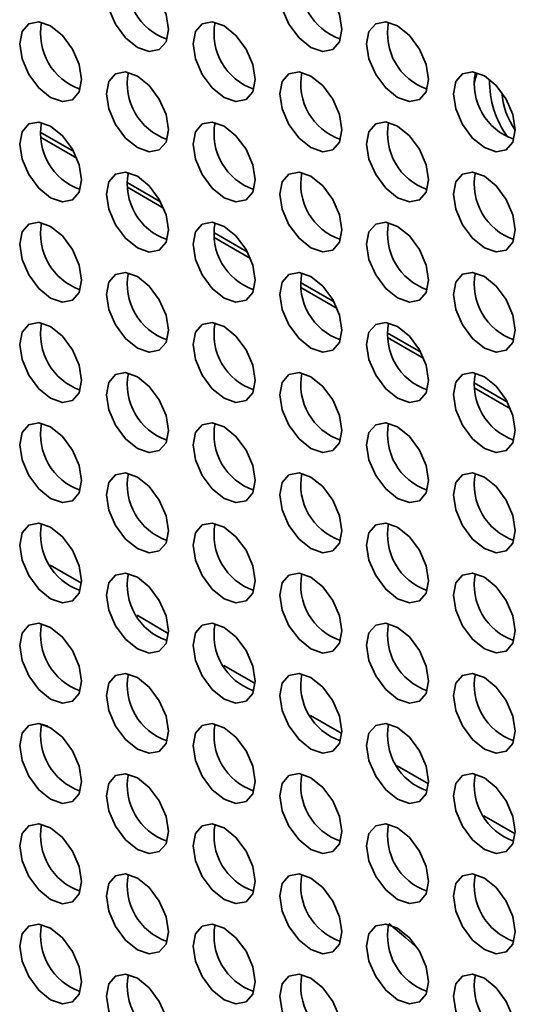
# Model space of a CAD drawing. Header units: millimetres. Extents: x 1 to 1119, y -1 to 863.
# Tile 165 of 211: x 899.64 to 905.3, y 671.87 to 683.1. Entities that reach past the tile are written whole.
import ezdxf

# ---------------------------------------------------------------- set-up
doc = ezdxf.new("R2010")
doc.units = ezdxf.units.MM

msp = doc.modelspace()

# ---------------------------------------------------------------- linework, layer by layer
at = {"color": 8, "linetype": 'Continuous', "lineweight": 35}
for p, q in [((899.8743, 681.8154), (900.2566, 681.5947)), ((899.8776, 681.7591), (900.2919, 681.5199)), ((900.8642, 681.2439), (901.2466, 681.0232)), ((900.8675, 681.1876), (901.2818, 680.9484)), ((901.8541, 680.6724), (902.2365, 680.4517)), ((901.8575, 680.6161), (902.2718, 680.3769)), ((902.8441, 680.1009), (903.2265, 679.8802)), ((902.8474, 680.0446), (903.2617, 679.8054)), ((903.834, 679.5295), (904.2164, 679.3087)), ((903.8374, 679.4731), (904.2517, 679.2339)), ((904.824, 678.958), (905.2064, 678.7372)), ((904.8273, 678.9016), (905.2416, 678.6624)), ((899.9879, 676.8785), (900.3448, 676.6725)), ((900.9779, 676.307), (901.3348, 676.101)), ((901.9678, 675.7355), (902.3247, 675.5295)), ((902.9578, 675.164), (903.3147, 674.958)), ((903.9477, 674.5926), (904.3046, 674.3865)), ((904.9377, 674.0211), (905.2946, 673.815))]:
    msp.add_line(p, q, dxfattribs=at)
at = {"color": 7, "linetype": 'Continuous', "lineweight": 35}
msp.add_line((899.9586, 675.0434), (899.8888, 675.0654), dxfattribs=at)
at = {"color": 7, "linetype": 'Continuous', "lineweight": 35, "flags": 128}
for points in [[(901.3356, 682.9872), (901.3087, 683.159), (901.232, 683.3357), (901.1173, 683.4904), (900.982, 683.5996), (900.8468, 683.6466), (900.732, 683.6244), (900.6554, 683.5362), (900.6285, 683.3955), (900.6554, 683.2237), (900.732, 683.047), (900.8468, 682.8923), (900.982, 682.7831), (901.1173, 682.736), (901.232, 682.7583), (901.3087, 682.8465), (901.3356, 682.9872)], [(903.3155, 682.9874), (903.2886, 683.1592), (903.2119, 683.3359), (903.0972, 683.4906), (902.9619, 683.5998), (902.8266, 683.6468), (902.7119, 683.6245), (902.6353, 683.5363), (902.6084, 683.3956), (902.6353, 683.2239), (902.7119, 683.0472), (902.8266, 682.8924), (902.9619, 682.7833), (903.0972, 682.7362), (903.2119, 682.7585), (903.2886, 682.8467), (903.3155, 682.9874)], [(900.3457, 682.4156), (900.3187, 682.5874), (900.2421, 682.764), (900.1274, 682.9188), (899.9921, 683.0279), (899.8568, 683.075), (899.7421, 683.0527), (899.6655, 682.9645), (899.6385, 682.8238), (899.6655, 682.652), (899.7421, 682.4753), (899.8568, 682.3206), (899.9921, 682.2114), (900.1274, 682.1644), (900.2421, 682.1867), (900.3187, 682.2749), (900.3457, 682.4156)], [(902.3256, 682.4158), (902.2986, 682.5875), (902.222, 682.7642), (902.1073, 682.9189), (901.972, 683.0281), (901.8367, 683.0752), (901.722, 683.0529), (901.6454, 682.9647), (901.6184, 682.824), (901.6454, 682.6522), (901.722, 682.4755), (901.8367, 682.3208), (901.972, 682.2116), (902.1073, 682.1646), (902.222, 682.1869), (902.2986, 682.2751), (902.3256, 682.4158)], [(904.3055, 682.4159), (904.2785, 682.5877), (904.2019, 682.7644), (904.0872, 682.9191), (903.9519, 683.0283), (903.8166, 683.0753), (903.7019, 683.0531), (903.6253, 682.9649), (903.5983, 682.8242), (903.6253, 682.6524), (903.7019, 682.4757), (903.8166, 682.321), (903.9519, 682.2118), (904.0872, 682.1647), (904.2019, 682.187), (904.2785, 682.2752), (904.3055, 682.4159)], [(901.3356, 681.8441), (901.3087, 682.0159), (901.232, 682.1926), (901.1173, 682.3473), (900.982, 682.4565), (900.8468, 682.5035), (900.732, 682.4812), (900.6554, 682.393), (900.6285, 682.2523), (900.6554, 682.0805), (900.732, 681.9038), (900.8468, 681.7491), (900.982, 681.6399), (901.1173, 681.5929), (901.232, 681.6152), (901.3087, 681.7034), (901.3356, 681.8441)], [(903.3155, 681.8443), (903.2886, 682.0161), (903.2119, 682.1927), (903.0972, 682.3475), (902.9619, 682.4566), (902.8266, 682.5037), (902.7119, 682.4814), (902.6353, 682.3932), (902.6084, 682.2525), (902.6353, 682.0807), (902.7119, 681.904), (902.8266, 681.7493), (902.9619, 681.6401), (903.0972, 681.5931), (903.2119, 681.6154), (903.2886, 681.7036), (903.3155, 681.8443)], [(905.2954, 681.8445), (905.2685, 682.0162), (905.1918, 682.1929), (905.0771, 682.3477), (904.9418, 682.4568), (904.8065, 682.5039), (904.6918, 682.4816), (904.6152, 682.3934), (904.5883, 682.2527), (904.6152, 682.0809), (904.6918, 681.9042), (904.8065, 681.7495), (904.9418, 681.6403), (905.0771, 681.5933), (905.1918, 681.6156), (905.2685, 681.7038), (905.2954, 681.8445)], [(904.8638, 682.4918), (904.8526, 682.4692), (904.8241, 682.3801)], [(900.3457, 681.2724), (900.3187, 681.4442), (900.2421, 681.6209), (900.1274, 681.7756), (899.9921, 681.8848), (899.8568, 681.9318), (899.7421, 681.9095), (899.6655, 681.8213), (899.6385, 681.6806), (899.6655, 681.5088), (899.7421, 681.3322), (899.8568, 681.1774), (899.9921, 681.0683), (900.1274, 681.0212), (900.2421, 681.0435), (900.3187, 681.1317), (900.3457, 681.2724)], [(902.3256, 681.2726), (902.2986, 681.4444), (902.222, 681.6211), (902.1073, 681.7758), (901.972, 681.885), (901.8367, 681.932), (901.722, 681.9097), (901.6454, 681.8215), (901.6184, 681.6808), (901.6454, 681.509), (901.722, 681.3323), (901.8367, 681.1776), (901.972, 681.0684), (902.1073, 681.0214), (902.222, 681.0437), (902.2986, 681.1319), (902.3256, 681.2726)], [(904.3055, 681.2728), (904.2785, 681.4446), (904.2019, 681.6213), (904.0872, 681.776), (903.9519, 681.8852), (903.8166, 681.9322), (903.7019, 681.9099), (903.6253, 681.8217), (903.5983, 681.681), (903.6253, 681.5092), (903.7019, 681.3325), (903.8166, 681.1778), (903.9519, 681.0686), (904.0872, 681.0216), (904.2019, 681.0439), (904.2785, 681.1321), (904.3055, 681.2728)], [(901.3356, 680.7009), (901.3087, 680.8727), (901.232, 681.0494), (901.1173, 681.2041), (900.982, 681.3133), (900.8468, 681.3603), (900.732, 681.338), (900.6554, 681.2498), (900.6285, 681.1091), (900.6554, 680.9374), (900.732, 680.7607), (900.8468, 680.606), (900.982, 680.4968), (901.1173, 680.4497), (901.232, 680.472), (901.3087, 680.5602), (901.3356, 680.7009)], [(903.3155, 680.7011), (903.2886, 680.8729), (903.2119, 681.0496), (903.0972, 681.2043), (902.9619, 681.3135), (902.8266, 681.3605), (902.7119, 681.3382), (902.6353, 681.25), (902.6084, 681.1093), (902.6353, 680.9375), (902.7119, 680.7609), (902.8266, 680.6061), (902.9619, 680.4969), (903.0972, 680.4499), (903.2119, 680.4722), (903.2886, 680.5604), (903.3155, 680.7011)], [(905.2954, 680.7013), (905.2685, 680.8731), (905.1918, 681.0498), (905.0771, 681.2045), (904.9418, 681.3137), (904.8065, 681.3607), (904.6918, 681.3384), (904.6152, 681.2502), (904.5883, 681.1095), (904.6152, 680.9377), (904.6918, 680.761), (904.8065, 680.6063), (904.9418, 680.4971), (905.0771, 680.4501), (905.1918, 680.4724), (905.2685, 680.5606), (905.2954, 680.7013)], [(900.3457, 680.1293), (900.3187, 680.301), (900.2421, 680.4777), (900.1274, 680.6325), (899.9921, 680.7416), (899.8568, 680.7887), (899.7421, 680.7664), (899.6655, 680.6782), (899.6385, 680.5375), (899.6655, 680.3657), (899.7421, 680.189), (899.8568, 680.0343), (899.9921, 679.9251), (900.1274, 679.8781), (900.2421, 679.9003), (900.3187, 679.9886), (900.3457, 680.1293)], [(902.3256, 680.1294), (902.2986, 680.3012), (902.222, 680.4779), (902.1073, 680.6326), (901.972, 680.7418), (901.8367, 680.7888), (901.722, 680.7666), (901.6454, 680.6784), (901.6184, 680.5376), (901.6454, 680.3659), (901.722, 680.1892), (901.8367, 680.0345), (901.972, 679.9253), (902.1073, 679.8783), (902.222, 679.9005), (902.2986, 679.9887), (902.3256, 680.1294)], [(904.3055, 680.1296), (904.2785, 680.3014), (904.2019, 680.4781), (904.0872, 680.6328), (903.9519, 680.742), (903.8166, 680.789), (903.7019, 680.7667), (903.6253, 680.6785), (903.5983, 680.5378), (903.6253, 680.3661), (903.7019, 680.1894), (903.8166, 680.0346), (903.9519, 679.9255), (904.0872, 679.8784), (904.2019, 679.9007), (904.2785, 679.9889), (904.3055, 680.1296)], [(901.3356, 679.5578), (901.3087, 679.7295), (901.232, 679.9062), (901.1173, 680.061), (900.982, 680.1701), (900.8468, 680.2172), (900.732, 680.1949), (900.6554, 680.1067), (900.6285, 679.966), (900.6554, 679.7942), (900.732, 679.6175), (900.8468, 679.4628), (900.982, 679.3536), (901.1173, 679.3066), (901.232, 679.3289), (901.3087, 679.4171), (901.3356, 679.5578)], [(903.3155, 679.558), (903.2886, 679.7297), (903.2119, 679.9064), (903.0972, 680.0611), (902.9619, 680.1703), (902.8266, 680.2174), (902.7119, 680.1951), (902.6353, 680.1069), (902.6084, 679.9662), (902.6353, 679.7944), (902.7119, 679.6177), (902.8266, 679.463), (902.9619, 679.3538), (903.0972, 679.3068), (903.2119, 679.3291), (903.2886, 679.4173), (903.3155, 679.558)], [(905.2954, 679.5581), (905.2685, 679.7299), (905.1918, 679.9066), (905.0771, 680.0613), (904.9418, 680.1705), (904.8065, 680.2175), (904.6918, 680.1953), (904.6152, 680.1071), (904.5883, 679.9664), (904.6152, 679.7946), (904.6918, 679.6179), (904.8065, 679.4632), (904.9418, 679.354), (905.0771, 679.307), (905.1918, 679.3292), (905.2685, 679.4174), (905.2954, 679.5581)], [(900.3457, 678.9861), (900.3187, 679.1579), (900.2421, 679.3346), (900.1274, 679.4893), (899.9921, 679.5985), (899.8568, 679.6455), (899.7421, 679.6232), (899.6655, 679.535), (899.6385, 679.3943), (899.6655, 679.2225), (899.7421, 679.0458), (899.8568, 678.8911), (899.9921, 678.7819), (900.1274, 678.7349), (900.2421, 678.7572), (900.3187, 678.8454), (900.3457, 678.9861)], [(902.3256, 678.9863), (902.2986, 679.1581), (902.222, 679.3348), (902.1073, 679.4895), (901.972, 679.5987), (901.8367, 679.6457), (901.722, 679.6234), (901.6454, 679.5352), (901.6184, 679.3945), (901.6454, 679.2227), (901.722, 679.046), (901.8367, 678.8913), (901.972, 678.7821), (902.1073, 678.7351), (902.222, 678.7574), (902.2986, 678.8456), (902.3256, 678.9863)], [(904.3055, 678.9865), (904.2785, 679.1582), (904.2019, 679.3349), (904.0872, 679.4897), (903.9519, 679.5989), (903.8166, 679.6459), (903.7019, 679.6236), (903.6253, 679.5354), (903.5983, 679.3947), (903.6253, 679.2229), (903.7019, 679.0462), (903.8166, 678.8915), (903.9519, 678.7823), (904.0872, 678.7353), (904.2019, 678.7576), (904.2785, 678.8458), (904.3055, 678.9865)], [(901.3356, 678.4146), (901.3087, 678.5864), (901.232, 678.7631), (901.1173, 678.9178), (900.982, 679.027), (900.8468, 679.074), (900.732, 679.0517), (900.6554, 678.9635), (900.6285, 678.8228), (900.6554, 678.651), (900.732, 678.4744), (900.8468, 678.3196), (900.982, 678.2105), (901.1173, 678.1634), (901.232, 678.1857), (901.3087, 678.2739), (901.3356, 678.4146)], [(903.3155, 678.4148), (903.2886, 678.5866), (903.2119, 678.7633), (903.0972, 678.918), (902.9619, 679.0272), (902.8266, 679.0742), (902.7119, 679.0519), (902.6353, 678.9637), (902.6084, 678.823), (902.6353, 678.6512), (902.7119, 678.4745), (902.8266, 678.3198), (902.9619, 678.2106), (903.0972, 678.1636), (903.2119, 678.1859), (903.2886, 678.2741), (903.3155, 678.4148)], [(905.2954, 678.415), (905.2685, 678.5868), (905.1918, 678.7635), (905.0771, 678.9182), (904.9418, 679.0274), (904.8065, 679.0744), (904.6918, 679.0521), (904.6152, 678.9639), (904.5883, 678.8232), (904.6152, 678.6514), (904.6918, 678.4747), (904.8065, 678.32), (904.9418, 678.2108), (905.0771, 678.1638), (905.1918, 678.1861), (905.2685, 678.2743), (905.2954, 678.415)], [(900.3457, 677.8429), (900.3187, 678.0147), (900.2421, 678.1914), (900.1274, 678.3461), (899.9921, 678.4553), (899.8568, 678.5023), (899.7421, 678.4801), (899.6655, 678.3919), (899.6385, 678.2512), (899.6655, 678.0794), (899.7421, 677.9027), (899.8568, 677.748), (899.9921, 677.6388), (900.1274, 677.5918), (900.2421, 677.614), (900.3187, 677.7022), (900.3457, 677.8429)], [(902.3256, 677.8431), (902.2986, 678.0149), (902.222, 678.1916), (902.1073, 678.3463), (901.972, 678.4555), (901.8367, 678.5025), (901.722, 678.4802), (901.6454, 678.392), (901.6184, 678.2513), (901.6454, 678.0796), (901.722, 677.9029), (901.8367, 677.7481), (901.972, 677.639), (902.1073, 677.5919), (902.222, 677.6142), (902.2986, 677.7024), (902.3256, 677.8431)], [(904.3055, 677.8433), (904.2785, 678.0151), (904.2019, 678.1918), (904.0872, 678.3465), (903.9519, 678.4557), (903.8166, 678.5027), (903.7019, 678.4804), (903.6253, 678.3922), (903.5983, 678.2515), (903.6253, 678.0797), (903.7019, 677.9031), (903.8166, 677.7483), (903.9519, 677.6392), (904.0872, 677.5921), (904.2019, 677.6144), (904.2785, 677.7026), (904.3055, 677.8433)], [(901.3356, 677.2715), (901.3087, 677.4432), (901.232, 677.6199), (901.1173, 677.7746), (900.982, 677.8838), (900.8468, 677.9309), (900.732, 677.9086), (900.6554, 677.8204), (900.6285, 677.6797), (900.6554, 677.5079), (900.732, 677.3312), (900.8468, 677.1765), (900.982, 677.0673), (901.1173, 677.0203), (901.232, 677.0426), (901.3087, 677.1308), (901.3356, 677.2715)], [(903.3155, 677.2716), (903.2886, 677.4434), (903.2119, 677.6201), (903.0972, 677.7748), (902.9619, 677.884), (902.8266, 677.9311), (902.7119, 677.9088), (902.6353, 677.8206), (902.6084, 677.6799), (902.6353, 677.5081), (902.7119, 677.3314), (902.8266, 677.1767), (902.9619, 677.0675), (903.0972, 677.0205), (903.2119, 677.0427), (903.2886, 677.1309), (903.3155, 677.2716)], [(905.2954, 677.2718), (905.2685, 677.4436), (905.1918, 677.6203), (905.0771, 677.775), (904.9418, 677.8842), (904.8065, 677.9312), (904.6918, 677.9089), (904.6152, 677.8207), (904.5883, 677.68), (904.6152, 677.5083), (904.6918, 677.3316), (904.8065, 677.1768), (904.9418, 677.0677), (905.0771, 677.0206), (905.1918, 677.0429), (905.2685, 677.1311), (905.2954, 677.2718)], [(900.3457, 676.6998), (900.3187, 676.8716), (900.2421, 677.0483), (900.1274, 677.203), (899.9921, 677.3122), (899.8568, 677.3592), (899.7421, 677.3369), (899.6655, 677.2487), (899.6385, 677.108), (899.6655, 676.9362), (899.7421, 676.7595), (899.8568, 676.6048), (899.9921, 676.4956), (900.1274, 676.4486), (900.2421, 676.4709), (900.3187, 676.5591), (900.3457, 676.6998)], [(902.3256, 676.7), (902.2986, 676.8718), (902.222, 677.0484), (902.1073, 677.2032), (901.972, 677.3123), (901.8367, 677.3594), (901.722, 677.3371), (901.6454, 677.2489), (901.6184, 677.1082), (901.6454, 676.9364), (901.722, 676.7597), (901.8367, 676.605), (901.972, 676.4958), (902.1073, 676.4488), (902.222, 676.4711), (902.2986, 676.5593), (902.3256, 676.7)], [(904.3055, 676.7002), (904.2785, 676.8719), (904.2019, 677.0486), (904.0872, 677.2034), (903.9519, 677.3125), (903.8166, 677.3596), (903.7019, 677.3373), (903.6253, 677.2491), (903.5983, 677.1084), (903.6253, 676.9366), (903.7019, 676.7599), (903.8166, 676.6052), (903.9519, 676.496), (904.0872, 676.449), (904.2019, 676.4713), (904.2785, 676.5595), (904.3055, 676.7002)], [(901.3356, 676.1283), (901.3087, 676.3001), (901.232, 676.4768), (901.1173, 676.6315), (900.982, 676.7407), (900.8468, 676.7877), (900.732, 676.7654), (900.6554, 676.6772), (900.6285, 676.5365), (900.6554, 676.3647), (900.732, 676.188), (900.8468, 676.0333), (900.982, 675.9241), (901.1173, 675.8771), (901.232, 675.8994), (901.3087, 675.9876), (901.3356, 676.1283)], [(903.3155, 676.1285), (903.2886, 676.3003), (903.2119, 676.477), (903.0972, 676.6317), (902.9619, 676.7409), (902.8266, 676.7879), (902.7119, 676.7656), (902.6353, 676.6774), (902.6084, 676.5367), (902.6353, 676.3649), (902.7119, 676.1882), (902.8266, 676.0335), (902.9619, 675.9243), (903.0972, 675.8773), (903.2119, 675.8996), (903.2886, 675.9878), (903.3155, 676.1285)], [(905.2954, 676.1287), (905.2685, 676.3005), (905.1918, 676.4771), (905.0771, 676.6319), (904.9418, 676.741), (904.8065, 676.7881), (904.6918, 676.7658), (904.6152, 676.6776), (904.5883, 676.5369), (904.6152, 676.3651), (904.6918, 676.1884), (904.8065, 676.0337), (904.9418, 675.9245), (905.0771, 675.8775), (905.1918, 675.8998), (905.2685, 675.988), (905.2954, 676.1287)], [(900.3457, 675.5566), (900.3187, 675.7284), (900.2421, 675.9051), (900.1274, 676.0598), (899.9921, 676.169), (899.8568, 676.216), (899.7421, 676.1937), (899.6655, 676.1055), (899.6385, 675.9648), (899.6655, 675.7931), (899.7421, 675.6164), (899.8568, 675.4616), (899.9921, 675.3525), (900.1274, 675.3054), (900.2421, 675.3277), (900.3187, 675.4159), (900.3457, 675.5566)], [(902.3256, 675.5568), (902.2986, 675.7286), (902.222, 675.9053), (902.1073, 676.06), (901.972, 676.1692), (901.8367, 676.2162), (901.722, 676.1939), (901.6454, 676.1057), (901.6184, 675.965), (901.6454, 675.7932), (901.722, 675.6166), (901.8367, 675.4618), (901.972, 675.3526), (902.1073, 675.3056), (902.222, 675.3279), (902.2986, 675.4161), (902.3256, 675.5568)], [(904.3055, 675.557), (904.2785, 675.7288), (904.2019, 675.9055), (904.0872, 676.0602), (903.9519, 676.1694), (903.8166, 676.2164), (903.7019, 676.1941), (903.6253, 676.1059), (903.5983, 675.9652), (903.6253, 675.7934), (903.7019, 675.6167), (903.8166, 675.462), (903.9519, 675.3528), (904.0872, 675.3058), (904.2019, 675.3281), (904.2785, 675.4163), (904.3055, 675.557)], [(901.3356, 674.9851), (901.3087, 675.1569), (901.232, 675.3336), (901.1173, 675.4883), (900.982, 675.5975), (900.8468, 675.6445), (900.732, 675.6223), (900.6554, 675.5341), (900.6285, 675.3934), (900.6554, 675.2216), (900.732, 675.0449), (900.8468, 674.8902), (900.982, 674.781), (901.1173, 674.7339), (901.232, 674.7562), (901.3087, 674.8444), (901.3356, 674.9851)], [(903.3155, 674.9853), (903.2886, 675.1571), (903.2119, 675.3338), (903.0972, 675.4885), (902.9619, 675.5977), (902.8266, 675.6447), (902.7119, 675.6224), (902.6353, 675.5342), (902.6084, 675.3935), (902.6353, 675.2218), (902.7119, 675.0451), (902.8266, 674.8904), (902.9619, 674.7812), (903.0972, 674.7341), (903.2119, 674.7564), (903.2886, 674.8446), (903.3155, 674.9853)], [(905.2954, 674.9855), (905.2685, 675.1573), (905.1918, 675.334), (905.0771, 675.4887), (904.9418, 675.5979), (904.8065, 675.6449), (904.6918, 675.6226), (904.6152, 675.5344), (904.5883, 675.3937), (904.6152, 675.2219), (904.6918, 675.0453), (904.8065, 674.8905), (904.9418, 674.7813), (905.0771, 674.7343), (905.1918, 674.7566), (905.2685, 674.8448), (905.2954, 674.9855)], [(900.3457, 674.4135), (900.3187, 674.5853), (900.2421, 674.7619), (900.1274, 674.9167), (899.9921, 675.0258), (899.8568, 675.0729), (899.7421, 675.0506), (899.6655, 674.9624), (899.6385, 674.8217), (899.6655, 674.6499), (899.7421, 674.4732), (899.8568, 674.3185), (899.9921, 674.2093), (900.1274, 674.1623), (900.2421, 674.1846), (900.3187, 674.2728), (900.3457, 674.4135)], [(902.3256, 674.4137), (902.2986, 674.5854), (902.222, 674.7621), (902.1073, 674.9169), (901.972, 675.026), (901.8367, 675.0731), (901.722, 675.0508), (901.6454, 674.9626), (901.6184, 674.8219), (901.6454, 674.6501), (901.722, 674.4734), (901.8367, 674.3187), (901.972, 674.2095), (902.1073, 674.1625), (902.222, 674.1847), (902.2986, 674.273), (902.3256, 674.4137)], [(904.3055, 674.4138), (904.2785, 674.5856), (904.2019, 674.7623), (904.0872, 674.917), (903.9519, 675.0262), (903.8166, 675.0732), (903.7019, 675.051), (903.6253, 674.9628), (903.5983, 674.822), (903.6253, 674.6503), (903.7019, 674.4736), (903.8166, 674.3189), (903.9519, 674.2097), (904.0872, 674.1627), (904.2019, 674.1849), (904.2785, 674.2731), (904.3055, 674.4138)], [(901.3356, 673.842), (901.3087, 674.0138), (901.232, 674.1905), (901.1173, 674.3452), (900.982, 674.4544), (900.8468, 674.5014), (900.732, 674.4791), (900.6554, 674.3909), (900.6285, 674.2502), (900.6554, 674.0784), (900.732, 673.9017), (900.8468, 673.747), (900.982, 673.6378), (901.1173, 673.5908), (901.232, 673.6131), (901.3087, 673.7013), (901.3356, 673.842)], [(903.3155, 673.8422), (903.2886, 674.0139), (903.2119, 674.1906), (903.0972, 674.3454), (902.9619, 674.4545), (902.8266, 674.5016), (902.7119, 674.4793), (902.6353, 674.3911), (902.6084, 674.2504), (902.6353, 674.0786), (902.7119, 673.9019), (902.8266, 673.7472), (902.9619, 673.638), (903.0972, 673.591), (903.2119, 673.6133), (903.2886, 673.7015), (903.3155, 673.8422)], [(905.2954, 673.8424), (905.2685, 674.0141), (905.1918, 674.1908), (905.0771, 674.3455), (904.9418, 674.4547), (904.8065, 674.5018), (904.6918, 674.4795), (904.6152, 674.3913), (904.5883, 674.2506), (904.6152, 674.0788), (904.6918, 673.9021), (904.8065, 673.7474), (904.9418, 673.6382), (905.0771, 673.5912), (905.1918, 673.6135), (905.2685, 673.7017), (905.2954, 673.8424)], [(900.3457, 673.2703), (900.3187, 673.4421), (900.2421, 673.6188), (900.1274, 673.7735), (899.9921, 673.8827), (899.8568, 673.9297), (899.7421, 673.9074), (899.6655, 673.8192), (899.6385, 673.6785), (899.6655, 673.5067), (899.7421, 673.3301), (899.8568, 673.1753), (899.9921, 673.0661), (900.1274, 673.0191), (900.2421, 673.0414), (900.3187, 673.1296), (900.3457, 673.2703)], [(902.3256, 673.2705), (902.2986, 673.4423), (902.222, 673.619), (902.1073, 673.7737), (901.972, 673.8829), (901.8367, 673.9299), (901.722, 673.9076), (901.6454, 673.8194), (901.6184, 673.6787), (901.6454, 673.5069), (901.722, 673.3302), (901.8367, 673.1755), (901.972, 673.0663), (902.1073, 673.0193), (902.222, 673.0416), (902.2986, 673.1298), (902.3256, 673.2705)], [(904.3055, 673.2707), (904.2785, 673.4425), (904.2019, 673.6192), (904.0872, 673.7739), (903.9519, 673.8831), (903.8166, 673.9301), (903.7019, 673.9078), (903.6253, 673.8196), (903.5983, 673.6789), (903.6253, 673.5071), (903.7019, 673.3304), (903.8166, 673.1757), (903.9519, 673.0665), (904.0872, 673.0195), (904.2019, 673.0418), (904.2785, 673.13), (904.3055, 673.2707)], [(901.3356, 672.6988), (901.3087, 672.8706), (901.232, 673.0473), (901.1173, 673.202), (900.982, 673.3112), (900.8468, 673.3582), (900.732, 673.3359), (900.6554, 673.2477), (900.6285, 673.107), (900.6554, 672.9353), (900.732, 672.7586), (900.8468, 672.6038), (900.982, 672.4947), (901.1173, 672.4476), (901.232, 672.4699), (901.3087, 672.5581), (901.3356, 672.6988)], [(903.3155, 672.699), (903.2886, 672.8708), (903.2119, 673.0475), (903.0972, 673.2022), (902.9619, 673.3114), (902.8266, 673.3584), (902.7119, 673.3361), (902.6353, 673.2479), (902.6084, 673.1072), (902.6353, 672.9354), (902.7119, 672.7588), (902.8266, 672.604), (902.9619, 672.4949), (903.0972, 672.4478), (903.2119, 672.4701), (903.2886, 672.5583), (903.3155, 672.699)], [(905.2954, 672.6992), (905.2685, 672.871), (905.1918, 673.0477), (905.0771, 673.2024), (904.9418, 673.3116), (904.8065, 673.3586), (904.6918, 673.3363), (904.6152, 673.2481), (904.5883, 673.1074), (904.6152, 672.9356), (904.6918, 672.7589), (904.8065, 672.6042), (904.9418, 672.495), (905.0771, 672.448), (905.1918, 672.4703), (905.2685, 672.5585), (905.2954, 672.6992)], [(900.3457, 672.1272), (900.3187, 672.2989), (900.2421, 672.4756), (900.1274, 672.6303), (899.9921, 672.7395), (899.8568, 672.7866), (899.7421, 672.7643), (899.6655, 672.6761), (899.6385, 672.5354), (899.6655, 672.3636), (899.7421, 672.1869), (899.8568, 672.0322), (899.9921, 671.923), (900.1274, 671.876), (900.2421, 671.8983), (900.3187, 671.9865), (900.3457, 672.1272)], [(902.3256, 672.1273), (902.2986, 672.2991), (902.222, 672.4758), (902.1073, 672.6305), (901.972, 672.7397), (901.8367, 672.7867), (901.722, 672.7645), (901.6454, 672.6763), (901.6184, 672.5356), (901.6454, 672.3638), (901.722, 672.1871), (901.8367, 672.0324), (901.972, 671.9232), (902.1073, 671.8762), (902.222, 671.8984), (902.2986, 671.9866), (902.3256, 672.1273)], [(904.3055, 672.1275), (904.2785, 672.2993), (904.2019, 672.476), (904.0872, 672.6307), (903.9519, 672.7399), (903.8166, 672.7869), (903.7019, 672.7646), (903.6253, 672.6764), (903.5983, 672.5357), (903.6253, 672.364), (903.7019, 672.1873), (903.8166, 672.0325), (903.9519, 671.9234), (904.0872, 671.8763), (904.2019, 671.8986), (904.2785, 671.9868), (904.3055, 672.1275)], [(904.1794, 672.5128), (904.0448, 672.6301), (903.853, 672.7928)], [(901.3356, 671.5557), (901.3087, 671.7275), (901.232, 671.9041), (901.1173, 672.0589), (900.982, 672.168), (900.8468, 672.2151), (900.732, 672.1928), (900.6554, 672.1046), (900.6285, 671.9639), (900.6554, 671.7921), (900.732, 671.6154), (900.8468, 671.4607), (900.982, 671.3515), (901.1173, 671.3045), (901.232, 671.3268), (901.3087, 671.415), (901.3356, 671.5557)], [(903.3155, 671.5559), (903.2886, 671.7276), (903.2119, 671.9043), (903.0972, 672.059), (902.9619, 672.1682), (902.8266, 672.2153), (902.7119, 672.193), (902.6353, 672.1048), (902.6084, 671.9641), (902.6353, 671.7923), (902.7119, 671.6156), (902.8266, 671.4609), (902.9619, 671.3517), (903.0972, 671.3047), (903.2119, 671.327), (903.2886, 671.4152), (903.3155, 671.5559)], [(905.2954, 671.556), (905.2685, 671.7278), (905.1918, 671.9045), (905.0771, 672.0592), (904.9418, 672.1684), (904.8065, 672.2155), (904.6918, 672.1932), (904.6152, 672.105), (904.5883, 671.9643), (904.6152, 671.7925), (904.6918, 671.6158), (904.8065, 671.4611), (904.9418, 671.3519), (905.0771, 671.3048), (905.1918, 671.3271), (905.2685, 671.4153), (905.2954, 671.556)]]:
    msp.add_lwpolyline(points, dxfattribs=at)
at = {"color": 7, "linetype": 'Continuous', "lineweight": 35}
for centre, radius, start, end in [((901.5367, 683.5116), 0.67, 168.83652, 251.15821), ((903.5166, 683.5118), 0.67, 168.83696, 251.15777), ((900.5468, 682.9399), 0.67, 168.83719, 251.15727), ((902.5267, 682.9401), 0.67, 168.83652, 251.15821), ((904.5066, 682.9403), 0.67, 168.83691, 251.15769), ((901.5368, 682.3684), 0.67, 168.83719, 251.15727), ((903.5166, 682.3686), 0.67, 168.83632, 251.15841), ((905.4965, 682.3688), 0.67, 168.83696, 251.15777), ((906.0709, 682.392), 1.0687, 178.72799, 216.28385), ((905.9655, 682.3204), 0.8247, 183.57446, 215.64814), ((900.5468, 681.7967), 0.67, 168.83735, 251.15738), ((902.5267, 681.7969), 0.67, 168.83719, 251.15727), ((904.5066, 681.7971), 0.67, 168.83626, 251.15834), ((901.5368, 681.2253), 0.67, 168.83735, 251.15738), ((903.5167, 681.2254), 0.67, 168.83699, 251.15748), ((905.4965, 681.2256), 0.67, 168.83632, 251.15841), ((900.5468, 680.6536), 0.67, 168.83717, 251.15756), ((902.5267, 680.6538), 0.67, 168.83735, 251.15738), ((904.5066, 680.654), 0.67, 168.83693, 251.1574), ((901.5368, 680.0821), 0.67, 168.83717, 251.15756), ((903.5167, 680.0823), 0.67, 168.83714, 251.15759), ((905.4966, 680.0825), 0.67, 168.83699, 251.15748), ((900.5468, 679.5104), 0.67, 168.83717, 251.15756), ((902.5267, 679.5106), 0.67, 168.83717, 251.15756), ((904.5066, 679.5108), 0.67, 168.83709, 251.15751), ((901.5368, 678.9389), 0.67, 168.83717, 251.15756), ((903.5166, 678.9391), 0.67, 168.83696, 251.15777), ((905.4966, 678.9393), 0.67, 168.83714, 251.15759), ((900.5468, 678.3673), 0.67, 168.83719, 251.15727), ((902.5267, 678.3675), 0.67, 168.83717, 251.15756), ((904.5066, 678.3676), 0.67, 168.83691, 251.15769), ((901.5368, 677.7958), 0.67, 168.83719, 251.15727), ((903.5166, 677.796), 0.67, 168.83696, 251.15777), ((905.4965, 677.7962), 0.67, 168.83696, 251.15777), ((900.5468, 677.2241), 0.67, 168.83723, 251.15723), ((902.5267, 677.2243), 0.67, 168.83719, 251.15727), ((904.5066, 677.2245), 0.67, 168.83691, 251.15769), ((901.5368, 676.6526), 0.67, 168.83723, 251.15723), ((903.5167, 676.6528), 0.67, 168.83699, 251.15748), ((905.4965, 676.653), 0.67, 168.83696, 251.15777), ((900.5468, 676.081), 0.67, 168.83717, 251.15756), ((902.5267, 676.0811), 0.67, 168.83723, 251.15723), ((904.5066, 676.0813), 0.67, 168.83693, 251.1574), ((901.5368, 675.5095), 0.67, 168.83717, 251.15756), ((903.5167, 675.5097), 0.67, 168.83703, 251.15744), ((905.4966, 675.5098), 0.67, 168.83699, 251.15748), ((900.5468, 674.9378), 0.67, 168.83717, 251.15756), ((902.5267, 674.938), 0.67, 168.83717, 251.15756), ((904.5066, 674.9382), 0.67, 168.83697, 251.15736), ((901.5368, 674.3663), 0.67, 168.83717, 251.15756), ((903.5166, 674.3665), 0.67, 168.83696, 251.15777), ((905.4966, 674.3667), 0.67, 168.83703, 251.15744), ((900.5468, 673.7946), 0.67, 168.83652, 251.15821), ((902.5267, 673.7948), 0.67, 168.83717, 251.15756), ((904.5066, 673.795), 0.67, 168.83691, 251.15769), ((901.5367, 673.2232), 0.67, 168.83652, 251.15821), ((903.5166, 673.2233), 0.67, 168.83696, 251.15777), ((905.4965, 673.2235), 0.67, 168.83696, 251.15777), ((900.5468, 672.6515), 0.67, 168.83723, 251.15723), ((902.5267, 672.6517), 0.67, 168.83652, 251.15821), ((904.5066, 672.6519), 0.67, 168.83691, 251.15769), ((901.5368, 672.08), 0.67, 168.83723, 251.15723), ((903.5166, 672.0802), 0.67, 168.83632, 251.15841), ((905.4965, 672.0804), 0.67, 168.83696, 251.15777)]:
    msp.add_arc(centre, radius, start, end, dxfattribs=at)

doc.saveas('drawing.dxf')
